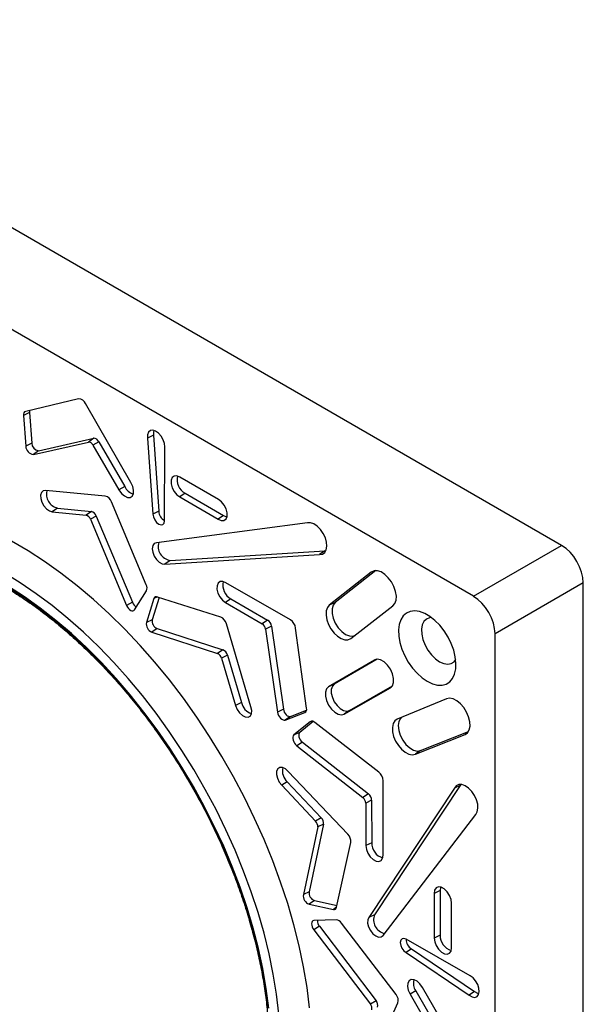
# Model space of a CAD drawing. Header units: inches. Extents: x 0.3 to 33.8, y 0.2 to 21.7.
# Tile 84 of 209: x 4.535 to 4.994, y 18.812 to 19.614. Entities that reach past the tile are written whole.
import ezdxf

# ---------------------------------------------------------------- set-up
doc = ezdxf.new("R2010")
doc.units = ezdxf.units.IN
doc.header["$MEASUREMENT"] = 0

msp = doc.modelspace()

# ---------------------------------------------------------------- linework, layer by layer
at = {"color": 7, "linetype": 'Continuous', "lineweight": 25}
for p, q in [((4.97674, 19.18571), (4.23427, 19.61433)), ((4.90479, 19.14418), (4.16479, 19.57137)), ((4.58283, 19.30519), (4.5397, 19.29499)), ((4.62546, 19.23691), (4.58842, 19.30128)), ((4.54265, 19.29407), (4.53784, 19.2917)), ((4.53784, 19.2917), (4.53975, 19.26667)), ((4.54265, 19.29407), (4.54455, 19.26904)), ((4.64387, 19.27551), (4.63907, 19.27312)), ((4.64387, 19.27551), (4.64825, 19.21358)), ((4.54455, 19.26904), (4.53975, 19.26667)), ((4.54597, 19.25981), (4.59089, 19.26998)), ((4.55017, 19.26286), (4.59509, 19.27302)), ((4.59509, 19.27302), (4.59089, 19.26998)), ((4.5992, 19.27024), (4.5945, 19.26753)), ((4.5945, 19.26753), (4.61571, 19.23092)), ((4.5992, 19.27024), (4.6204, 19.23363)), ((4.63907, 19.27312), (4.64344, 19.21123)), ((4.55017, 19.26286), (4.54597, 19.25981)), ((4.65293, 19.20581), (4.65315, 19.26598)), ((4.69687, 19.22321), (4.66527, 19.24139)), ((4.60459, 19.22592), (4.55598, 19.23058)), ((4.6204, 19.23363), (4.61571, 19.23092)), ((4.66968, 19.22818), (4.66526, 19.22518)), ((4.66968, 19.22818), (4.7011, 19.20997)), ((4.63789, 19.15349), (4.60969, 19.22125)), ((4.66526, 19.22518), (4.69667, 19.20698)), ((4.56553, 19.21619), (4.56127, 19.21314)), ((4.56127, 19.21314), (4.58895, 19.21031)), ((4.56553, 19.21619), (4.59322, 19.21336)), ((4.59322, 19.21336), (4.58895, 19.21031)), ((4.64825, 19.21358), (4.64344, 19.21123)), ((4.59715, 19.20967), (4.59241, 19.20706)), ((4.59241, 19.20706), (4.62199, 19.13673)), ((4.59715, 19.20967), (4.62674, 19.13932)), ((4.76946, 19.20402), (4.64622, 19.1879)), ((4.7011, 19.20997), (4.69667, 19.20698)), ((4.65735, 19.17352), (4.78358, 19.18137)), ((4.78358, 19.18137), (4.77933, 19.17832)), ((4.78358, 19.18137), (4.78453, 19.18138)), ((4.90479, 19.14418), (4.97674, 19.18571)), ((4.65313, 19.17047), (4.77933, 19.17832)), ((4.65735, 19.17352), (4.65313, 19.17047)), ((4.82151, 19.16393), (4.78727, 19.13694)), ((4.82511, 19.16514), (4.79198, 19.13903)), ((4.82402, 19.16504), (4.82151, 19.16393)), ((4.75553, 19.12496), (4.70296, 19.15514)), ((4.99441, 19.15509), (4.92247, 19.11356)), ((4.99441, 18.29772), (4.99441, 19.15509)), ((4.62847, 19.1331), (4.63816, 19.14876)), ((4.62674, 19.13932), (4.62199, 19.13673)), ((4.64425, 19.14234), (4.63808, 19.12295)), ((4.64861, 19.14319), (4.64287, 19.12515)), ((4.64714, 19.14367), (4.64425, 19.14234)), ((4.6987, 19.12728), (4.64724, 19.14363)), ((4.70705, 19.14216), (4.70263, 19.13917)), ((4.70263, 19.13917), (4.73255, 19.12181)), ((4.70705, 19.14216), (4.73697, 19.12481)), ((4.79198, 19.13903), (4.78727, 19.13694)), ((4.80469, 19.10977), (4.83909, 19.13631)), ((4.64287, 19.12515), (4.63808, 19.12295)), ((4.73697, 19.12481), (4.73255, 19.12181)), ((4.64692, 19.11802), (4.6426, 19.11498)), ((4.6426, 19.11498), (4.69612, 19.09757)), ((4.64692, 19.11802), (4.70046, 19.10061)), ((4.72329, 19.05421), (4.70331, 19.12186)), ((4.74012, 19.11993), (4.73532, 19.11752)), ((4.73532, 19.11752), (4.74498, 19.04974)), ((4.74012, 19.11993), (4.74978, 19.05214)), ((4.76877, 19.05303), (4.75976, 19.11827)), ((4.92247, 18.25904), (4.92247, 19.11356)), ((4.70046, 19.10061), (4.69612, 19.09757)), ((4.70411, 19.0963), (4.69934, 19.09379)), ((4.69934, 19.09379), (4.71088, 19.05515)), ((4.70411, 19.0963), (4.71566, 19.05766)), ((4.82402, 19.09224), (4.78663, 19.07039)), ((4.82622, 19.09286), (4.79133, 19.07246)), ((4.82492, 19.09264), (4.82402, 19.09224)), ((4.79133, 19.07246), (4.78663, 19.07039)), ((4.7995, 19.04811), (4.83711, 19.06956)), ((4.80364, 19.05113), (4.83875, 19.07116)), ((4.8379, 19.07014), (4.83711, 19.06956)), ((4.88281, 19.06059), (4.84262, 19.04405)), ((4.71566, 19.05766), (4.71088, 19.05515)), ((4.74978, 19.05214), (4.74498, 19.04974)), ((4.75556, 19.04631), (4.76878, 19.05137)), ((4.7682, 19.04999), (4.76738, 19.0494)), ((4.80364, 19.05113), (4.7995, 19.04811)), ((4.75138, 19.04327), (4.76738, 19.0494)), ((4.75556, 19.04631), (4.75138, 19.04327)), ((4.77411, 19.04215), (4.76311, 19.03322)), ((4.77263, 19.04234), (4.7717, 19.04193)), ((4.7717, 19.04193), (4.75839, 19.03113)), ((4.82753, 19.00088), (4.77554, 19.04131)), ((4.86162, 19.01842), (4.90079, 19.03406)), ((4.76311, 19.03322), (4.75839, 19.03113)), ((4.85745, 19.01538), (4.89794, 19.03155)), ((4.90015, 19.03316), (4.89794, 19.03155)), ((4.76528, 19.02531), (4.76079, 19.02235)), ((4.76079, 19.02235), (4.81466, 18.9801)), ((4.76528, 19.02531), (4.81915, 18.98305)), ((4.86162, 19.01842), (4.85745, 19.01538)), ((4.80242, 18.9502), (4.75383, 19.00133)), ((4.83107, 18.93326), (4.83121, 18.99388)), ((4.75299, 18.993), (4.74843, 18.99011)), ((4.74843, 18.99011), (4.77612, 18.96079)), ((4.75299, 18.993), (4.78069, 18.96367)), ((4.88932, 18.98782), (4.81942, 18.88243)), ((4.89408, 18.98998), (4.82418, 18.88457)), ((4.89408, 18.98998), (4.88932, 18.98782)), ((4.89456, 18.9908), (4.89408, 18.98998)), ((4.81915, 18.98305), (4.81466, 18.9801)), ((4.8218, 18.97788), (4.81699, 18.97555)), ((4.8218, 18.97788), (4.82187, 18.94328)), ((4.81699, 18.97555), (4.81706, 18.94096)), ((4.78069, 18.96367), (4.77612, 18.96079)), ((4.83107, 18.86774), (4.90664, 18.96643)), ((4.77779, 18.95612), (4.76611, 18.90106)), ((4.78259, 18.95835), (4.7709, 18.90328)), ((4.78259, 18.95835), (4.77779, 18.95612)), ((4.79324, 18.89075), (4.80481, 18.9435)), ((4.82187, 18.94328), (4.81706, 18.94096)), ((4.7709, 18.90328), (4.76611, 18.90106)), ((4.87762, 18.90424), (4.87281, 18.9019)), ((4.87281, 18.9019), (4.87287, 18.86559)), ((4.87762, 18.90424), (4.87768, 18.86792)), ((4.77506, 18.8962), (4.77075, 18.89316)), ((4.77075, 18.89316), (4.79062, 18.88881)), ((4.77506, 18.8962), (4.79355, 18.89215)), ((4.79322, 18.89064), (4.79062, 18.88881)), ((4.88691, 18.85749), (4.88697, 18.89395)), ((4.82418, 18.88457), (4.81942, 18.88243)), ((4.77926, 18.87515), (4.77464, 18.87233)), ((4.79314, 18.88032), (4.77473, 18.87976)), ((4.77926, 18.87515), (4.82538, 18.81435)), ((4.84168, 18.81942), (4.79711, 18.87773)), ((4.77464, 18.87233), (4.82076, 18.81155)), ((4.87768, 18.86792), (4.87287, 18.86559)), ((4.90215, 18.83471), (4.84993, 18.86459)), ((4.85432, 18.85665), (4.84988, 18.85367)), ((4.84988, 18.85367), (4.90129, 18.81894)), ((4.85432, 18.85665), (4.90576, 18.8219)), ((4.90035, 18.76099), (4.86313, 18.82526)), ((4.85776, 18.82251), (4.85307, 18.8198)), ((4.85307, 18.8198), (4.87417, 18.78313)), ((4.85776, 18.82251), (4.87886, 18.78584)), ((4.90576, 18.8219), (4.90129, 18.81894)), ((4.82538, 18.81435), (4.82076, 18.81155)), ((4.82291, 18.76823), (4.84318, 18.81268))]:
    msp.add_line(p, q, dxfattribs=at)
at = {"color": 7, "linetype": 'Continuous', "lineweight": 25, "flags": 128}
for points in [[(4.65315, 19.26598), (4.65286, 19.26886), (4.65181, 19.27191), (4.65012, 19.2748), (4.64799, 19.2772), (4.64564, 19.27884), (4.64333, 19.27956), (4.64133, 19.27925), (4.63986, 19.27797), (4.63908, 19.27585), (4.63907, 19.27312)], [(4.64424, 19.27939), (4.64392, 19.27835), (4.64387, 19.27551)], [(4.61571, 19.23092), (4.61773, 19.22811), (4.62011, 19.22599), (4.62257, 19.22484), (4.6248, 19.22479), (4.62651, 19.22584), (4.62751, 19.22787), (4.62766, 19.23063), (4.62695, 19.23377), (4.62546, 19.23691)], [(4.66527, 19.24139), (4.66284, 19.24234), (4.66069, 19.24218), (4.6591, 19.24094), (4.65825, 19.23876), (4.65824, 19.23592), (4.65909, 19.23276), (4.66069, 19.22967), (4.66283, 19.22704), (4.66526, 19.22518)], [(4.55598, 19.23058), (4.55394, 19.2303), (4.55247, 19.22897), (4.55175, 19.22676), (4.55186, 19.22394), (4.5528, 19.22086), (4.55444, 19.21791), (4.55658, 19.21545), (4.55895, 19.21379), (4.56127, 19.21314)], [(4.69667, 19.20698), (4.69915, 19.20594), (4.70136, 19.20602), (4.70303, 19.20723), (4.70393, 19.2094), (4.70396, 19.21228), (4.70313, 19.21549), (4.70152, 19.21863), (4.69934, 19.22132), (4.69687, 19.22321)], [(4.64344, 19.21123), (4.64381, 19.20892), (4.64485, 19.20655), (4.64639, 19.20448), (4.64821, 19.20303), (4.65002, 19.20241), (4.65156, 19.20272), (4.65258, 19.20391), (4.65293, 19.20581)], [(4.7011, 19.20997), (4.70345, 19.20898), (4.70382, 19.20892)], [(4.77933, 19.17832), (4.78171, 19.17864), (4.78359, 19.17994), (4.78483, 19.18211), (4.78533, 19.18499), (4.78505, 19.18836), (4.78402, 19.19195), (4.78231, 19.19548), (4.78007, 19.19869), (4.77745, 19.20132), (4.77467, 19.20317), (4.77193, 19.20409), (4.76946, 19.20402)], [(4.77116, 18.8086), (4.76907, 18.82519), (4.76622, 18.84206), (4.76264, 18.85914), (4.75833, 18.87639), (4.7533, 18.89374), (4.74757, 18.91115), (4.74116, 18.92855), (4.73409, 18.9459), (4.72638, 18.96313), (4.71806, 18.98019), (4.70915, 18.99702), (4.69968, 19.01358), (4.68968, 19.0298), (4.67919, 19.04564), (4.66823, 19.06105), (4.65685, 19.07598), (4.64507, 19.09037), (4.63295, 19.10418), (4.6205, 19.11738), (4.60779, 19.12991), (4.59484, 19.14173), (4.58169, 19.15281), (4.5684, 19.16312), (4.555, 19.17262), (4.54154, 19.18127), (4.52805, 19.18906)], [(4.64622, 19.1879), (4.64441, 19.18719), (4.64323, 19.1855), (4.64283, 19.18303), (4.64326, 19.18009), (4.64447, 19.17704), (4.64631, 19.17425), (4.64855, 19.17206), (4.65092, 19.17075), (4.65313, 19.17047)], [(4.74611, 18.80365), (4.7442, 18.81974), (4.74155, 18.83611), (4.73816, 18.85271), (4.73403, 18.86948), (4.72918, 18.88635), (4.72364, 18.90329), (4.71741, 18.92022), (4.71052, 18.93709), (4.703, 18.95385), (4.69486, 18.97043), (4.68614, 18.98679), (4.67686, 19.00286), (4.66706, 19.01859), (4.65676, 19.03393), (4.64602, 19.04882), (4.63485, 19.06322), (4.6233, 19.07708), (4.61141, 19.09035), (4.59921, 19.10298), (4.58676, 19.11494), (4.57408, 19.12618), (4.56123, 19.13666), (4.54825, 19.14635), (4.53518, 19.15522), (4.52206, 19.16323)], [(4.83909, 19.13631), (4.84078, 19.13826), (4.84175, 19.14103), (4.84194, 19.14443), (4.84133, 19.14823), (4.83996, 19.15216), (4.83793, 19.15595), (4.83539, 19.15935), (4.83249, 19.16211), (4.82945, 19.16405), (4.82647, 19.16503), (4.82377, 19.16499), (4.82151, 19.16393)], [(4.70296, 19.15514), (4.7005, 19.15621), (4.6983, 19.15617), (4.69663, 19.155), (4.69571, 19.15287), (4.69565, 19.15004), (4.69646, 19.14687), (4.69804, 19.14374), (4.70018, 19.14107), (4.70263, 19.13917)], [(4.5257, 19.15148), (4.5386, 19.14316), (4.55144, 19.134), (4.56416, 19.12404), (4.57673, 19.11331), (4.5891, 19.10184), (4.60123, 19.08969), (4.61308, 19.07689), (4.62461, 19.06348), (4.63577, 19.04951), (4.64653, 19.03503), (4.65685, 19.02009), (4.66669, 19.00474), (4.67603, 18.98903), (4.68483, 18.97301), (4.69306, 18.95675), (4.70068, 18.9403), (4.70769, 18.92371), (4.71404, 18.90705), (4.71972, 18.89036), (4.72471, 18.87372), (4.72899, 18.85716), (4.73255, 18.84076), (4.73537, 18.82457), (4.73745, 18.80863)], [(4.73798, 18.80841), (4.7359, 18.82438), (4.73307, 18.84061), (4.7295, 18.85705), (4.72521, 18.87365), (4.72021, 18.89034), (4.71451, 18.90706), (4.70814, 18.92377), (4.70112, 18.9404), (4.69348, 18.95689), (4.68523, 18.97319), (4.67641, 18.98924), (4.66705, 19.00499), (4.65718, 19.02038), (4.64684, 19.03536), (4.63605, 19.04987), (4.62486, 19.06387), (4.61331, 19.07732), (4.60143, 19.09015), (4.58927, 19.10233), (4.57687, 19.11382), (4.56427, 19.12458), (4.55151, 19.13456), (4.53865, 19.14374), (4.52571, 19.15209)], [(4.79198, 19.13903), (4.79031, 19.13692), (4.78946, 19.13392), (4.7895, 19.13028), (4.79041, 19.12629), (4.79213, 19.12226), (4.79453, 19.11853), (4.79739, 19.1154), (4.8005, 19.11312), (4.8036, 19.11187), (4.80645, 19.11175), (4.80779, 19.11216)], [(4.62199, 19.13673), (4.62258, 19.13548), (4.62336, 19.13433), (4.62428, 19.13337), (4.62526, 19.13267), (4.62623, 19.13228), (4.62713, 19.13222), (4.6279, 19.1325), (4.62847, 19.1331)], [(4.78727, 19.13694), (4.78565, 19.13498), (4.78475, 19.13222), (4.7846, 19.12887), (4.78523, 19.12515), (4.78659, 19.1213), (4.78859, 19.11759), (4.79109, 19.11428), (4.79392, 19.11158), (4.7969, 19.10969), (4.79981, 19.10872), (4.80247, 19.10875), (4.80469, 19.10977)], [(4.86713, 19.07491), (4.87132, 19.07292), (4.87538, 19.07188), (4.87917, 19.0718), (4.88258, 19.07269), (4.88549, 19.07452), (4.88781, 19.07724), (4.88946, 19.08075), (4.8904, 19.08495), (4.89058, 19.0897), (4.89002, 19.09484), (4.88872, 19.10021), (4.88672, 19.10564), (4.8841, 19.11096), (4.88093, 19.11598), (4.87732, 19.12056), (4.87338, 19.12454), (4.86924, 19.1278), (4.86503, 19.13023), (4.86089, 19.13176), (4.85695, 19.13232), (4.85333, 19.13192), (4.85016, 19.13055), (4.84754, 19.12826), (4.84555, 19.12513), (4.84425, 19.12126), (4.84368, 19.11677), (4.84387, 19.11181), (4.84481, 19.10653), (4.84646, 19.10111), (4.84878, 19.09571), (4.85169, 19.09052), (4.85509, 19.0857), (4.85888, 19.0814), (4.86294, 19.07776), (4.86713, 19.07491)], [(4.87057, 19.12685), (4.86908, 19.12672), (4.86646, 19.12569), (4.86441, 19.1237), (4.86306, 19.12085), (4.86246, 19.1173), (4.86266, 19.11324), (4.86364, 19.10889), (4.86536, 19.10448), (4.8677, 19.10025), (4.87056, 19.09643), (4.87378, 19.09322), (4.87718, 19.0908)], [(4.83711, 19.06956), (4.83882, 19.07128), (4.83973, 19.07394), (4.83973, 19.07729), (4.83884, 19.081), (4.83713, 19.08469), (4.83478, 19.08802), (4.83202, 19.09064), (4.82912, 19.09231), (4.82636, 19.09286), (4.82402, 19.09224)], [(4.87718, 19.0908), (4.88058, 19.08929), (4.8838, 19.08879), (4.88666, 19.08931), (4.889, 19.09083), (4.89036, 19.09258)], [(4.78663, 19.07039), (4.78497, 19.06869), (4.7841, 19.06607), (4.7841, 19.06279), (4.78498, 19.05916), (4.78665, 19.05554), (4.78895, 19.05229), (4.79165, 19.04971), (4.79449, 19.04807), (4.79719, 19.04751), (4.7995, 19.04811)], [(4.79133, 19.07246), (4.78974, 19.07084), (4.7889, 19.06833), (4.7889, 19.06519), (4.78975, 19.06172), (4.79135, 19.05825), (4.79355, 19.05514), (4.79613, 19.05267), (4.79885, 19.0511), (4.80144, 19.05057), (4.80364, 19.05113)], [(4.89794, 19.03155), (4.89999, 19.03297), (4.90138, 19.0353), (4.90201, 19.03837), (4.90185, 19.04197), (4.90091, 19.04586), (4.89924, 19.04976), (4.89697, 19.05342), (4.89425, 19.05656), (4.89127, 19.05899), (4.88823, 19.06053), (4.88534, 19.06107), (4.88281, 19.06059)], [(4.71088, 19.05515), (4.71214, 19.05204), (4.71404, 19.04922), (4.71634, 19.04705), (4.71875, 19.04581), (4.72097, 19.04564), (4.7227, 19.04657), (4.72374, 19.04849), (4.72394, 19.05115), (4.72329, 19.05421)], [(4.74978, 19.05214), (4.75005, 19.05096), (4.75054, 19.04976), (4.75122, 19.04863), (4.75204, 19.04765), (4.75295, 19.04688), (4.75388, 19.04638), (4.75477, 19.04619), (4.75556, 19.04631)], [(4.74498, 19.04974), (4.74528, 19.04843), (4.74582, 19.0471), (4.74657, 19.04585), (4.74748, 19.04476), (4.74849, 19.04391), (4.74952, 19.04336), (4.75051, 19.04314), (4.75138, 19.04327)], [(4.84262, 19.04405), (4.84063, 19.04264), (4.83928, 19.04036), (4.83866, 19.03735), (4.83882, 19.03382), (4.83974, 19.03002), (4.84135, 19.0262), (4.84356, 19.02261), (4.84622, 19.01951), (4.84913, 19.01711), (4.8521, 19.01556), (4.85494, 19.01497), (4.85745, 19.01538)], [(4.84626, 19.04555), (4.84523, 19.04459), (4.8439, 19.04207), (4.84343, 19.03875), (4.84386, 19.03492), (4.84514, 19.03087), (4.84717, 19.02694), (4.84979, 19.02343), (4.8528, 19.02064), (4.85594, 19.01879), (4.85896, 19.01803), (4.86162, 19.01842)], [(4.75839, 19.03113), (4.75784, 19.03044), (4.75754, 19.02948), (4.7575, 19.02831), (4.75773, 19.02701), (4.75822, 19.02568), (4.75893, 19.0244), (4.7598, 19.02326), (4.76079, 19.02235)], [(4.76311, 19.03322), (4.76261, 19.0326), (4.76234, 19.03173), (4.7623, 19.03068), (4.76251, 19.02951), (4.76295, 19.0283), (4.76359, 19.02715), (4.76439, 19.02613), (4.76528, 19.02531)], [(4.75383, 19.00133), (4.7515, 19.00342), (4.7491, 19.00457), (4.74692, 19.00463), (4.74524, 19.0036), (4.74428, 19.0016), (4.74415, 18.99888), (4.74488, 18.99581), (4.74637, 18.99275), (4.74843, 18.99011)], [(4.90664, 18.96643), (4.90793, 18.96853), (4.9085, 18.97136), (4.90829, 18.97469), (4.90732, 18.97828), (4.90567, 18.98183), (4.90346, 18.98507), (4.90087, 18.98776), (4.89809, 18.98968), (4.89534, 18.99069), (4.89284, 18.9907), (4.89078, 18.98972), (4.88932, 18.98782)], [(4.81706, 18.94096), (4.81749, 18.93789), (4.81873, 18.93469), (4.82065, 18.93177), (4.823, 18.92948), (4.82548, 18.92812), (4.82778, 18.92785), (4.82962, 18.92871), (4.83076, 18.93059), (4.83107, 18.93326)], [(4.88697, 18.89395), (4.88656, 18.89704), (4.88532, 18.90027), (4.8834, 18.90324), (4.88104, 18.90557), (4.87854, 18.90697), (4.8762, 18.90728), (4.87433, 18.90644), (4.87315, 18.90457), (4.87281, 18.9019)], [(4.87807, 18.90712), (4.87793, 18.90677), (4.87762, 18.90424)], [(4.81942, 18.88243), (4.81856, 18.88038), (4.81852, 18.87767), (4.81929, 18.87464), (4.82079, 18.87165), (4.82283, 18.86908), (4.82516, 18.86724), (4.82749, 18.86635), (4.82955, 18.86652), (4.83107, 18.86774)], [(4.77473, 18.87976), (4.77393, 18.87956), (4.7733, 18.87904), (4.7729, 18.87823), (4.77276, 18.87719), (4.77288, 18.87599), (4.77325, 18.87472), (4.77385, 18.87347), (4.77464, 18.87233)], [(4.87287, 18.86559), (4.87327, 18.86256), (4.87448, 18.85939), (4.87635, 18.85646), (4.87866, 18.85415), (4.88112, 18.85273), (4.88343, 18.85237), (4.88531, 18.85314), (4.88652, 18.85491), (4.88691, 18.85749)], [(4.84993, 18.86459), (4.84812, 18.86523), (4.84658, 18.86494), (4.84554, 18.86377), (4.84518, 18.86189), (4.84553, 18.85959), (4.84654, 18.85722), (4.84807, 18.85514), (4.84988, 18.85367)], [(4.90129, 18.81894), (4.90366, 18.81758), (4.90589, 18.8172), (4.90773, 18.81784), (4.90899, 18.81942), (4.90953, 18.82177), (4.90928, 18.82462), (4.90827, 18.82767), (4.90661, 18.83058), (4.9045, 18.83301), (4.90215, 18.83471)], [(4.86313, 18.82526), (4.86116, 18.82811), (4.85879, 18.8303), (4.85633, 18.83155), (4.85407, 18.8317), (4.8523, 18.83074), (4.85123, 18.82878), (4.851, 18.82608), (4.85164, 18.82295), (4.85307, 18.8198)], [(4.90576, 18.8219), (4.90824, 18.82053), (4.9093, 18.82028)]]:
    msp.add_lwpolyline(points, dxfattribs=at)
at = {"color": 7, "linetype": 'Continuous', "lineweight": 25}
for centre, radius, start, end in [((4.58279, 19.29919), 0.006, 20.33414, 89.67718), ((4.54047, 19.29239), 0.00271, 106.38324, 194.71747), ((4.54649, 19.29448), 0.00387, 161.18717, 186.12989), ((4.55079, 19.26907), 0.00624, 180.20341, 264.25704), ((4.59082, 19.26598), 0.004, 22.73996, 88.93904), ((4.59501, 19.26848), 0.00454, 22.73996, 88.93904), ((4.54667, 19.2667), 0.00692, 180.22638, 264.20394), ((4.67575, 19.23933), 0.0127, 166.87272, 241.45184), ((4.5683, 19.2276), 0.01174, 165.74827, 256.39692), ((4.62999, 19.238), 0.01054, 204.51201, 256.21227), ((4.60316, 19.21923), 0.00683, 17.15154, 77.87339), ((4.59171, 19.20782), 0.00574, 18.72632, 74.76754), ((4.65728, 19.21379), 0.00904, 181.3252, 241.20665), ((4.58762, 19.20544), 0.00505, 18.72632, 74.76754), ((4.65908, 19.18476), 0.01137, 162.55734, 261.28141), ((4.71312, 19.15325), 0.01264, 166.79249, 241.29277), ((4.63327, 19.15086), 0.00532, 336.79262, 29.6318), ((4.63305, 19.14141), 0.00665, 198.31786, 242.35648), ((4.64627, 19.14177), 0.00209, 62.34051, 164.43295), ((4.64521, 19.12172), 0.00723, 170.20213, 248.85772), ((4.64924, 19.12405), 0.00646, 170.17465, 248.98943), ((4.69557, 19.11996), 0.00797, 13.83617, 66.82999), ((4.73309, 19.11884), 0.00712, 8.79777, 57.00167), ((4.75064, 19.11719), 0.00918, 6.79689, 57.83164), ((4.72914, 19.11656), 0.00626, 8.79777, 57.00167), ((4.69778, 19.09463), 0.00655, 14.76517, 65.84355), ((4.69377, 19.09232), 0.00576, 14.76517, 65.84355), ((4.7271, 19.05984), 0.01164, 190.78952, 253.4684), ((4.7658, 19.05208), 0.00312, 300.48282, 17.77827), ((4.77323, 19.03921), 0.00312, 42.222, 119.52986), ((4.76102, 19.00194), 0.01202, 167.62003, 228.11715), ((4.82203, 18.99353), 0.00918, 2.16877, 53.20273), ((4.81074, 18.97522), 0.00626, 2.99883, 51.20179), ((4.81469, 18.97751), 0.00712, 2.99883, 51.20179), ((4.77607, 18.95902), 0.00655, 354.15851, 45.23346), ((4.77206, 18.9567), 0.00576, 354.15851, 45.23346), ((4.7969, 18.94445), 0.00797, 353.17214, 46.16239), ((4.8345, 18.943), 0.01264, 178.70678, 253.20269), ((4.77325, 18.89994), 0.00723, 171.14215, 249.798), ((4.77729, 18.90227), 0.00647, 171.01193, 249.81593), ((4.79114, 18.89084), 0.00209, 255.57926, 357.66849), ((4.83477, 18.88044), 0.01137, 158.72044, 257.43159), ((4.78437, 18.87962), 0.00679, 178.10704, 221.20685), ((4.79252, 18.87504), 0.00532, 30.36647, 83.21348), ((4.89037, 18.8676), 0.0127, 178.54776, 253.12241), ((4.85913, 18.86442), 0.00914, 179.13783, 238.21641), ((4.86634, 18.82863), 0.01054, 163.78444, 215.4872), ((4.83667, 18.81477), 0.00684, 342.13085, 42.84615), ((4.81696, 18.80821), 0.00505, 345.23627, 41.27166), ((4.82107, 18.81056), 0.00574, 345.23627, 41.27166)]:
    msp.add_arc(centre, radius, start, end, dxfattribs=at)
for centre in [(4.97673, 19.1653), (4.90479, 19.12376)]:
    msp.add_ellipse(centre, major_axis=(-0.0125, 0.02165), ratio=0.577557, start_param=3.927224, end_param=5.497716, dxfattribs=at)
for points, knots in [([(4.40246, 19.18103), (4.40446, 19.1814), (4.4098, 19.18237), (4.41888, 19.18299), (4.42963, 19.18296), (4.44068, 19.18203), (4.45198, 19.18025), (4.46351, 19.1776), (4.47521, 19.1741), (4.48706, 19.16975), (4.49903, 19.16458), (4.51108, 19.15859), (4.52316, 19.15181), (4.53524, 19.14424), (4.54729, 19.13592), (4.55926, 19.12688), (4.57112, 19.11713), (4.58283, 19.10671), (4.59435, 19.09564), (4.60564, 19.08398), (4.61668, 19.07174), (4.62742, 19.05898), (4.63783, 19.04572), (4.64787, 19.03201), (4.65752, 19.0179), (4.66675, 19.00342), (4.67552, 18.98863), (4.68381, 18.97357), (4.69159, 18.95828), (4.69884, 18.94282), (4.70553, 18.92724), (4.71165, 18.91158), (4.71717, 18.89589), (4.72208, 18.88023), (4.72636, 18.86464), (4.73, 18.84917), (4.73299, 18.83387), (4.73533, 18.81879), (4.73699, 18.80397), (4.73799, 18.78947), (4.73831, 18.77533), (4.73796, 18.76159), (4.73694, 18.7483), (4.73526, 18.7355), (4.73292, 18.72322), (4.72993, 18.71151), (4.7263, 18.7004), (4.72204, 18.68992), (4.71718, 18.68009), (4.71168, 18.67101), (4.70699, 18.66426), (4.70395, 18.66081), (4.70313, 18.65988)], [0, 0, 0, 0, 0.012335, 0.032918, 0.053457, 0.073956, 0.094421, 0.11486, 0.135279, 0.155684, 0.176082, 0.196475, 0.216867, 0.237259, 0.257653, 0.27805, 0.29845, 0.318854, 0.339261, 0.359671, 0.380085, 0.400502, 0.420921, 0.441342, 0.461765, 0.482189, 0.502613, 0.523038, 0.543462, 0.563885, 0.584307, 0.604727, 0.625145, 0.645559, 0.665971, 0.686379, 0.706783, 0.727182, 0.747578, 0.767969, 0.788356, 0.808739, 0.82912, 0.849501, 0.869883, 0.890269, 0.910665, 0.931075, 0.951506, 0.971965, 0.992462, 1, 1, 1, 1]), ([(4.30134, 19.08373), (4.30085, 19.08144), (4.29946, 19.07492), (4.29791, 19.06361), (4.29666, 19.04988), (4.29614, 19.03569), (4.2963, 19.02111), (4.29715, 19.00619), (4.29869, 18.99097), (4.30092, 18.9755), (4.30381, 18.95981), (4.30737, 18.94397), (4.31159, 18.92802), (4.31644, 18.91199), (4.32191, 18.89595), (4.32799, 18.87993), (4.33465, 18.86399), (4.34188, 18.84817), (4.34966, 18.83252), (4.35796, 18.81708), (4.36675, 18.80191), (4.37602, 18.78704), (4.38573, 18.77251), (4.39585, 18.75839), (4.40636, 18.74469), (4.41723, 18.73147), (4.42841, 18.71877), (4.43989, 18.70661), (4.45163, 18.69505), (4.46358, 18.68411), (4.47573, 18.67383), (4.48804, 18.66424), (4.50046, 18.65537), (4.51296, 18.64724), (4.52552, 18.63988), (4.53808, 18.63335), (4.54978, 18.62793), (4.55725, 18.62509), (4.56057, 18.62383)], [0, 0, 0, 0, 0.015313, 0.043608, 0.071926, 0.100256, 0.128589, 0.15692, 0.185246, 0.213563, 0.241871, 0.27017, 0.29846, 0.326741, 0.355015, 0.383282, 0.411544, 0.439801, 0.468055, 0.496307, 0.524558, 0.55281, 0.581063, 0.609319, 0.637578, 0.665843, 0.694114, 0.722392, 0.75068, 0.778977, 0.807285, 0.835604, 0.863934, 0.892276, 0.920628, 0.948988, 0.977353, 1, 1, 1, 1])]:
    msp.add_open_spline(points, degree=3, knots=knots, dxfattribs=at)

doc.saveas('drawing.dxf')
